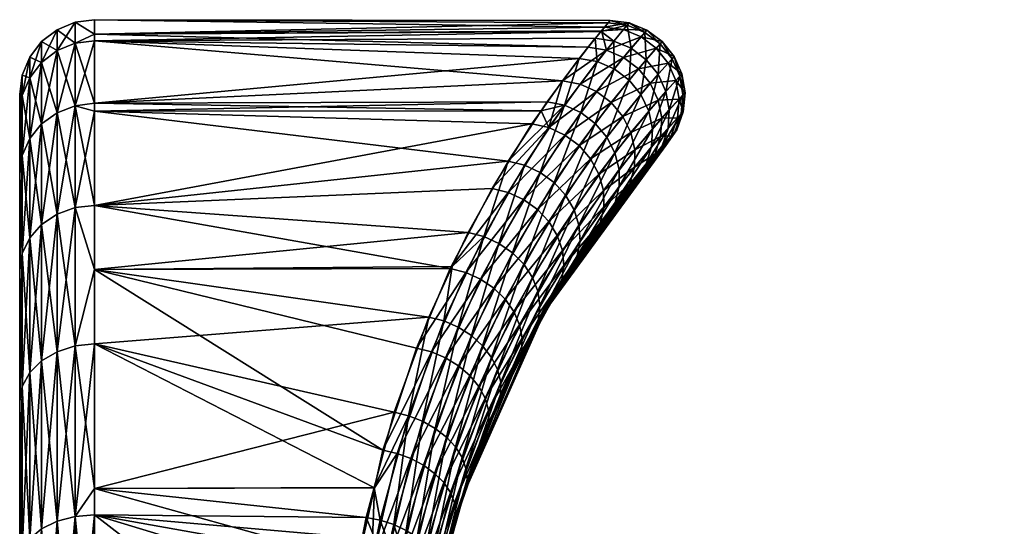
# Model space of a CAD drawing. Extents: x -0.053 to 0.015, y -0.104 to -0.001.
# Tile 6 of 224: x -0.053 to -0.04, y -0.074 to -0.067. Entities that reach past the tile are written whole.
import ezdxf

# ---------------------------------------------------------------- set-up
doc = ezdxf.new("R2010")
doc.units = 0
doc.layers.add('mesh', color=7, linetype='CONTINUOUS')

msp = doc.modelspace()

# ---------------------------------------------------------------- meshes
at = {"layer": 'mesh'}
mesh = msp.add_polyface(dxfattribs=at)
corners = [(-0.0517, -0.069674, -0.009564), (-0.046173, -0.069085, -0.00846), (-0.0517, -0.068415, -0.006866), (-0.046708, -0.070035, -0.010163), (-0.0517, -0.068311, -0.006641), (-0.045224, -0.067713, -0.004661), (-0.0517, -0.067476, -0.003526), (-0.045651, -0.06829, -0.006583), (-0.045731, -0.068411, -0.006869), (-0.0517, -0.06739, -0.002539), (-0.044836, -0.067236, -0.001536), (-0.0517, -0.067195, -0.000314), (-0.044932, -0.067352, -0.002541), (-0.045009, -0.067443, -0.003333), (-0.044884, -0.067293, 0.001585), (-0.0517, -0.06739, 0.001911), (-0.044809, -0.067204, 0.000269), (-0.0517, -0.069674, 0.008936), (-0.045855, -0.068587, 0.006727), (-0.046388, -0.069447, 0.008533), (-0.0517, -0.068415, 0.006238), (-0.045733, -0.068413, 0.006241), (-0.0517, -0.068311, 0.006013), (-0.045449, -0.068009, 0.005114), (-0.0517, -0.067476, 0.002899), (-0.045105, -0.067563, 0.003356), (-0.044925, -0.067343, 0.001914), (-0.051959, -0.067229, -0.000314), (-0.051959, -0.06751, -0.003521), (-0.051959, -0.069703, -0.009547), (-0.051959, -0.068343, -0.00663), (-0.051959, -0.06751, 0.002893), (-0.051959, -0.068343, 0.006002), (-0.051959, -0.069703, 0.008919), (-0.04542, -0.068337, -0.006628), (-0.045953, -0.069137, -0.008504), (-0.046498, -0.070088, -0.010202), (-0.045628, -0.068636, 0.006772), (-0.046172, -0.0695, 0.008575), (-0.045744, -0.069233, -0.008523), (-0.046297, -0.07018, -0.010213), (-0.045414, -0.068734, 0.006794), (-0.045967, -0.069595, 0.008591), (-0.045559, -0.069369, -0.008515), (-0.045202, -0.068435, -0.006651), (-0.045783, -0.069727, 0.00858), (-0.045225, -0.068876, 0.006791), (-0.046946, -0.070516, 0.010262)]
mesh.append_faces([[corners[k] for k in face] for face in [(0, 1, 2, 2), (0, 3, 1, 1), (4, 5, 6, 6), (4, 7, 5, 5), (2, 7, 4, 4), (2, 8, 7, 7), (1, 8, 2, 2), (9, 10, 11, 11), (9, 12, 10, 10), (6, 12, 9, 9), (6, 13, 12, 12), (5, 13, 6, 6), (11, 14, 15, 15), (11, 16, 14, 14), (10, 16, 11, 11), (17, 18, 19, 19), (20, 18, 17, 17), (20, 21, 18, 18), (22, 21, 20, 20), (22, 23, 21, 21), (24, 23, 22, 22), (24, 25, 23, 23), (15, 25, 24, 24), (15, 26, 25, 25), (14, 26, 15, 15), (27, 11, 15, 15), (28, 6, 9, 9), (29, 0, 2, 2), (30, 2, 4, 4), (30, 29, 2, 2), (4, 28, 30, 30), (4, 6, 28, 28), (9, 27, 28, 28), (9, 11, 27, 27), (31, 15, 24, 24), (31, 27, 15, 15), (24, 32, 31, 31), (24, 22, 32, 32), (32, 17, 33, 33), (32, 20, 17, 17), (22, 20, 32, 32), (1, 34, 8, 8), (1, 35, 34, 34), (36, 35, 1, 1), (34, 7, 8, 8), (23, 37, 21, 21), (37, 18, 21, 21), (37, 19, 18, 18), (38, 19, 37, 37), (39, 35, 40, 40), (39, 34, 35, 35), (41, 38, 37, 37), (42, 38, 41, 41), (43, 44, 39, 39), (45, 42, 46, 46), (38, 47, 19, 19)]])
mesh = msp.add_polyface(dxfattribs=at)
corners = [(-0.04542, -0.068337, -0.006628), (-0.045224, -0.067713, -0.004661), (-0.045651, -0.06829, -0.006583), (-0.044983, -0.067754, -0.004699), (-0.045009, -0.067443, -0.003333), (-0.044761, -0.06748, -0.003362), (-0.044932, -0.067352, -0.002541), (-0.044583, -0.067269, -0.001549), (-0.044836, -0.067236, -0.001536), (-0.044809, -0.067204, 0.000269), (-0.044556, -0.067237, 0.000275), (-0.044884, -0.067293, 0.001585), (-0.044633, -0.067327, 0.001605), (-0.044925, -0.067343, 0.001914), (-0.044861, -0.067602, 0.00339), (-0.045105, -0.067563, 0.003356), (-0.045449, -0.068009, 0.005114), (-0.045213, -0.068054, 0.005157), (-0.045628, -0.068636, 0.006772), (-0.045202, -0.068435, -0.006651), (-0.044756, -0.067852, -0.00472), (-0.04453, -0.067577, -0.003379), (-0.044347, -0.067365, -0.001557), (-0.044319, -0.067333, 0.000279), (-0.044398, -0.067424, 0.001616), (-0.044631, -0.067699, 0.00341), (-0.044991, -0.068152, 0.00518), (-0.045414, -0.068734, 0.006794), (-0.04501, -0.06858, -0.006651), (-0.044558, -0.068001, -0.004723), (-0.044328, -0.067729, -0.003383), (-0.044143, -0.067518, -0.001559), (-0.044114, -0.067486, 0.00028), (-0.044195, -0.067576, 0.001619), (-0.044432, -0.06785, 0.003413), (-0.044797, -0.068299, 0.005182), (-0.044401, -0.068193, -0.004708), (-0.044855, -0.068761, -0.006627), (-0.04417, -0.067924, -0.003373), (-0.044274, -0.068043, 0.003401), (-0.044641, -0.068486, 0.005162), (-0.044295, -0.068414, -0.004676), (-0.044169, -0.068268, 0.003374), (-0.044533, -0.068701, 0.005122), (-0.044245, -0.068652, -0.004628), (-0.044065, -0.068152, -0.003351)]
mesh.append_faces([[corners[k] for k in face] for face in [(0, 1, 2, 2), (3, 1, 0, 0), (3, 4, 1, 1), (5, 4, 3, 3), (5, 6, 4, 4), (7, 6, 5, 5), (7, 8, 6, 6), (7, 9, 8, 8), (10, 9, 7, 7), (10, 11, 9, 9), (12, 11, 10, 10), (12, 13, 11, 11), (14, 13, 12, 12), (14, 15, 13, 13), (16, 15, 14, 14), (16, 17, 18, 18), (14, 17, 16, 16), (19, 3, 0, 0), (20, 3, 19, 19), (20, 5, 3, 3), (21, 5, 20, 20), (21, 7, 5, 5), (22, 7, 21, 21), (22, 10, 7, 7), (23, 10, 22, 22), (23, 12, 10, 10), (24, 12, 23, 23), (24, 14, 12, 12), (25, 14, 24, 24), (25, 17, 14, 14), (26, 17, 25, 25), (26, 18, 17, 17), (27, 18, 26, 26), (28, 20, 19, 19), (29, 20, 28, 28), (29, 21, 20, 20), (30, 21, 29, 29), (30, 22, 21, 21), (31, 22, 30, 30), (31, 23, 22, 22), (32, 24, 23, 23), (33, 25, 24, 24), (34, 25, 33, 33), (34, 26, 25, 25), (35, 26, 34, 34), (35, 27, 26, 26), (36, 29, 37, 37), (36, 30, 29, 29), (38, 30, 36, 36), (38, 31, 30, 30), (39, 35, 34, 34), (40, 35, 39, 39), (41, 38, 36, 36), (42, 40, 39, 39), (43, 40, 42, 42), (44, 45, 41, 41)]])
mesh = msp.add_polyface(dxfattribs=at)
corners = [(-0.052666, -0.069007, 0.00576), (-0.0527, -0.07054, 0.008436), (-0.0527, -0.069251, 0.005671), (-0.052566, -0.068781, 0.005842), (-0.052666, -0.070316, 0.008565), (-0.052407, -0.068586, 0.005913), (-0.052566, -0.070107, 0.008686), (-0.052407, -0.069927, 0.00879), (-0.0522, -0.068437, 0.005968), (-0.0522, -0.06979, 0.008869), (-0.051959, -0.068343, 0.006002), (-0.051959, -0.069703, 0.008919), (-0.0522, -0.068437, -0.006596), (-0.051959, -0.069703, -0.009547), (-0.051959, -0.068343, -0.00663), (-0.0522, -0.06979, -0.009497), (-0.052407, -0.068586, -0.006541), (-0.052407, -0.069927, -0.009418), (-0.052566, -0.068781, -0.00647), (-0.052566, -0.070107, -0.009314), (-0.052666, -0.069007, -0.006388), (-0.0527, -0.069251, -0.006299), (-0.052666, -0.070316, -0.009193), (-0.0527, -0.068461, -0.003353), (-0.052666, -0.068206, -0.003398), (-0.052566, -0.067969, -0.00344), (-0.052407, -0.067765, -0.003476), (-0.0522, -0.067608, -0.003503), (-0.051959, -0.06751, -0.003521), (-0.0527, -0.068195, -0.000314), (-0.052666, -0.067936, -0.000314), (-0.052566, -0.067695, -0.000314), (-0.052407, -0.067488, -0.000314), (-0.0522, -0.067329, -0.000314), (-0.051959, -0.067229, -0.000314), (-0.0522, -0.067608, 0.002875), (-0.051959, -0.06751, 0.002893), (-0.052407, -0.067765, 0.002848), (-0.052566, -0.067969, 0.002812), (-0.052666, -0.068206, 0.00277), (-0.0527, -0.068461, 0.002725)]
mesh.append_faces([[corners[k] for k in face] for face in [(0, 1, 2, 2), (3, 4, 0, 0), (5, 6, 3, 3), (5, 7, 6, 6), (8, 7, 5, 5), (8, 9, 7, 7), (10, 9, 8, 8), (10, 11, 9, 9), (12, 13, 14, 14), (12, 15, 13, 13), (16, 15, 12, 12), (16, 17, 15, 15), (18, 17, 16, 16), (18, 19, 17, 17), (20, 19, 18, 18), (21, 22, 20, 20), (20, 23, 21, 21), (20, 24, 23, 23), (18, 24, 20, 20), (18, 25, 24, 24), (16, 25, 18, 18), (16, 26, 25, 25), (12, 26, 16, 16), (12, 27, 26, 26), (14, 27, 12, 12), (14, 28, 27, 27), (24, 29, 23, 23), (24, 30, 29, 29), (25, 30, 24, 24), (25, 31, 30, 30), (26, 31, 25, 25), (26, 32, 31, 31), (27, 32, 26, 26), (27, 33, 32, 32), (28, 33, 27, 27), (28, 34, 33, 33), (35, 34, 36, 36), (35, 33, 34, 34), (37, 33, 35, 35), (37, 32, 33, 33), (38, 32, 37, 37), (38, 31, 32, 32), (39, 31, 38, 38), (39, 30, 31, 31), (40, 30, 39, 39), (40, 29, 30, 30), (39, 2, 40, 40), (39, 0, 2, 2), (38, 0, 39, 39), (38, 3, 0, 0), (37, 3, 38, 38), (37, 5, 3, 3), (35, 5, 37, 37), (35, 8, 5, 5), (36, 8, 35, 35), (36, 10, 8, 8)]])
mesh = msp.add_polyface(dxfattribs=at)
corners = [(-0.044252, -0.069084, -0.00317), (-0.043947, -0.068692, -0.001493), (-0.044117, -0.068878, -0.003223), (-0.044092, -0.068901, -0.00147), (-0.043921, -0.068664, 0.000248), (-0.044067, -0.068874, 0.000237), (-0.043995, -0.068744, 0.001517), (-0.044136, -0.068952, 0.001483), (-0.044211, -0.068986, 0.003221), (-0.044342, -0.069189, 0.003158), (-0.044114, -0.067486, 0.00028), (-0.044319, -0.067333, 0.000279), (-0.044143, -0.067518, -0.001559), (-0.044195, -0.067576, 0.001619), (-0.044398, -0.067424, 0.001616), (-0.043984, -0.067717, -0.001555), (-0.04417, -0.067924, -0.003373), (-0.043955, -0.067685, 0.000278), (-0.044036, -0.067774, 0.001613), (-0.044432, -0.06785, 0.003413), (-0.044274, -0.068043, 0.003401), (-0.044065, -0.068152, -0.003351), (-0.044295, -0.068414, -0.004676), (-0.04388, -0.067949, -0.001546), (-0.043851, -0.067919, 0.000274), (-0.043932, -0.068005, 0.001599), (-0.044169, -0.068268, 0.003374), (-0.024964, -0.068235, -0.001998), (-0.024921, -0.067985, -0.002017), (-0.025033, -0.068162, -0.000205), (-0.04402, -0.068397, -0.003316), (-0.044245, -0.068652, -0.004628), (-0.043838, -0.0682, -0.001532), (-0.04381, -0.06817, 0.000267), (-0.043889, -0.068255, 0.001577), (-0.044121, -0.068511, 0.003333), (-0.025009, -0.068416, -0.000206), (-0.044256, -0.068893, -0.004568), (-0.044037, -0.068645, -0.003273), (-0.043861, -0.068453, -0.001514), (-0.043834, -0.068425, 0.000258), (-0.043911, -0.068506, 0.001549), (-0.044136, -0.068755, 0.003281), (-0.044327, -0.06912, -0.004499)]
mesh.append_faces([[corners[k] for k in face] for face in [(0, 1, 2, 2), (3, 1, 0, 0), (3, 4, 1, 1), (5, 4, 3, 3), (5, 6, 4, 4), (7, 6, 5, 5), (7, 8, 6, 6), (9, 8, 7, 7), (10, 11, 12, 12), (13, 14, 10, 10), (15, 12, 16, 16), (15, 10, 12, 12), (17, 10, 15, 15), (17, 13, 10, 10), (18, 13, 17, 17), (18, 19, 13, 13), (20, 19, 18, 18), (21, 16, 22, 22), (21, 15, 16, 16), (23, 15, 21, 21), (23, 17, 15, 15), (24, 17, 23, 23), (24, 18, 17, 17), (25, 18, 24, 24), (25, 20, 18, 18), (26, 20, 25, 25), (27, 28, 29, 29), (30, 21, 31, 31), (30, 23, 21, 21), (32, 23, 30, 30), (32, 24, 23, 23), (33, 24, 32, 32), (33, 25, 24, 24), (34, 25, 33, 33), (34, 26, 25, 25), (35, 26, 34, 34), (36, 27, 29, 29), (37, 30, 31, 31), (38, 30, 37, 37), (38, 32, 30, 30), (39, 32, 38, 38), (39, 33, 32, 32), (40, 33, 39, 39), (40, 34, 33, 33), (41, 34, 40, 40), (41, 35, 34, 34), (42, 35, 41, 41), (2, 38, 43, 43), (2, 39, 38, 38), (1, 39, 2, 2), (1, 40, 39, 39), (4, 40, 1, 1), (4, 41, 40, 40), (6, 41, 4, 4), (6, 42, 41, 41), (8, 42, 6, 6)]])
mesh = msp.add_polyface(dxfattribs=at)
corners = [(-0.045654, -0.071047, -0.000686), (-0.044136, -0.068952, 0.001483), (-0.044067, -0.068874, 0.000237), (-0.044342, -0.069189, 0.003158), (-0.044661, -0.069581, 0.004821), (-0.044252, -0.069084, -0.00317), (-0.044452, -0.069321, -0.004426), (-0.044092, -0.068901, -0.00147), (-0.044849, -0.069827, -0.006244), (-0.044327, -0.06912, -0.004499), (-0.044742, -0.069636, -0.006342), (-0.044117, -0.068878, -0.003223), (-0.044546, -0.069385, 0.004909), (-0.044211, -0.068986, 0.003221), (-0.04494, -0.069901, 0.006452), (-0.045038, -0.070089, 0.006346), (-0.045202, -0.068435, -0.006651), (-0.04542, -0.068337, -0.006628), (-0.045744, -0.069233, -0.008523), (-0.04501, -0.06858, -0.006651), (-0.045559, -0.069369, -0.008515), (-0.045225, -0.068876, 0.006791), (-0.045414, -0.068734, 0.006794), (-0.044797, -0.068299, 0.005182), (-0.045967, -0.069595, 0.008591), (-0.045406, -0.069538, -0.008481), (-0.044855, -0.068761, -0.006627), (-0.044558, -0.068001, -0.004723), (-0.044641, -0.068486, 0.005162), (-0.045071, -0.069053, 0.006763), (-0.045783, -0.069727, 0.00858), (-0.045631, -0.06989, 0.008541), (-0.045293, -0.069731, -0.008422), (-0.044746, -0.06897, -0.006581), (-0.044401, -0.068193, -0.004708), (-0.044295, -0.068414, -0.004676), (-0.044533, -0.068701, 0.005122), (-0.04496, -0.069256, 0.006712), (-0.045517, -0.070076, 0.008478), (-0.045228, -0.069937, -0.008342), (-0.044689, -0.069194, -0.006515), (-0.044245, -0.068652, -0.004628), (-0.044121, -0.068511, 0.003333), (-0.044169, -0.068268, 0.003374), (-0.04448, -0.068931, 0.005064), (-0.0449, -0.069473, 0.00664), (-0.044688, -0.06942, -0.006434), (-0.045213, -0.070146, -0.008244), (-0.044256, -0.068893, -0.004568), (-0.044136, -0.068755, 0.003281), (-0.044484, -0.069164, 0.004991), (-0.044893, -0.069692, 0.006552), (-0.045448, -0.070274, 0.008393), (-0.044037, -0.068645, -0.003273)]
mesh.append_faces([[corners[k] for k in face] for face in [(0, 1, 2, 2), (0, 3, 1, 1), (0, 4, 3, 3), (0, 5, 6, 6), (0, 7, 5, 5), (8, 9, 10, 10), (6, 9, 8, 8), (6, 11, 9, 9), (5, 11, 6, 6), (3, 12, 13, 13), (4, 12, 3, 3), (4, 14, 12, 12), (15, 14, 4, 4), (16, 17, 18, 18), (19, 16, 20, 20), (21, 22, 23, 23), (21, 24, 22, 22), (25, 19, 20, 20), (26, 19, 25, 25), (26, 27, 19, 19), (28, 21, 23, 23), (29, 21, 28, 28), (29, 30, 21, 21), (31, 30, 29, 29), (32, 26, 25, 25), (33, 26, 32, 32), (33, 34, 26, 26), (35, 34, 33, 33), (36, 29, 28, 28), (37, 29, 36, 36), (37, 31, 29, 29), (38, 31, 37, 37), (39, 33, 32, 32), (40, 33, 39, 39), (40, 35, 33, 33), (41, 35, 40, 40), (42, 36, 43, 43), (44, 36, 42, 42), (44, 37, 36, 36), (45, 37, 44, 44), (45, 38, 37, 37), (46, 40, 47, 47), (46, 41, 40, 40), (48, 41, 46, 46), (49, 44, 42, 42), (50, 44, 49, 49), (50, 45, 44, 44), (51, 45, 50, 50), (51, 52, 45, 45), (10, 48, 46, 46), (9, 48, 10, 10), (9, 53, 48, 48), (13, 50, 49, 49), (12, 50, 13, 13), (12, 51, 50, 50), (14, 51, 12, 12)]])
mesh = msp.add_polyface(dxfattribs=at)
corners = [(-0.0517, -0.076445, -0.016335), (-0.048125, -0.074114, -0.014741), (-0.0517, -0.073804, -0.014486), (-0.048337, -0.075542, -0.015779), (-0.0517, -0.077119, -0.01665), (-0.0517, -0.076445, 0.015707), (-0.048398, -0.077107, 0.016048), (-0.0517, -0.077119, 0.016022), (-0.048398, -0.076351, 0.015652), (-0.0517, -0.073804, 0.013858), (-0.048251, -0.074847, 0.014672), (-0.0527, -0.085695, -0.000314), (-0.0527, -0.074446, -0.01372), (-0.0527, -0.072289, -0.011563), (-0.0527, -0.068461, -0.003353), (-0.0527, -0.068195, -0.000314), (-0.0527, -0.072289, 0.010935), (-0.0527, -0.074446, 0.013092), (-0.0527, -0.07054, 0.008436), (-0.051959, -0.076462, 0.015678), (-0.0522, -0.079414, 0.016944), (-0.0522, -0.076512, 0.015591), (-0.051959, -0.076462, -0.016306), (-0.0522, -0.076512, -0.016219), (-0.051959, -0.079379, -0.017666), (-0.052407, -0.076592, -0.016082), (-0.0522, -0.079414, -0.017572), (-0.052666, -0.076816, -0.015694), (-0.0527, -0.076945, -0.015469), (-0.052666, -0.07428, -0.013918), (-0.052566, -0.076695, -0.015902), (-0.052566, -0.074125, -0.014103), (-0.052407, -0.073992, -0.014261), (-0.0522, -0.07389, -0.014383), (-0.051959, -0.073826, -0.01446), (-0.052666, -0.07428, 0.01329), (-0.0527, -0.076945, 0.014841), (-0.052666, -0.076816, 0.015066), (-0.052566, -0.074125, 0.013475), (-0.052566, -0.076695, 0.015274), (-0.052407, -0.073992, 0.013633), (-0.052407, -0.076592, 0.015454), (-0.0522, -0.07389, 0.013755), (-0.051959, -0.073826, 0.013832), (-0.048158, -0.075564, -0.015774), (-0.048243, -0.077046, -0.01665), (-0.04794, -0.074149, -0.014746), (-0.048, -0.074464, 0.014365), (-0.048184, -0.074432, 0.014362), (-0.048069, -0.074876, 0.014672), (-0.048222, -0.076365, 0.015643), (-0.048227, -0.077908, 0.016451), (-0.048075, -0.077068, -0.016611), (-0.047985, -0.075604, -0.015742), (-0.047893, -0.074923, 0.014644), (-0.048051, -0.076395, 0.015607), (-0.048061, -0.077919, 0.016408), (-0.047916, -0.077103, -0.016546), (-0.047891, -0.07644, 0.015545), (-0.048416, -0.077099, -0.016693)]
mesh.append_faces([[corners[k] for k in face] for face in [(0, 1, 2, 2), (0, 3, 1, 1), (4, 3, 0, 0), (5, 6, 7, 7), (5, 8, 6, 6), (9, 8, 5, 5), (9, 10, 8, 8), (11, 12, 13, 13), (14, 15, 11, 11), (11, 16, 17, 17), (11, 18, 16, 16), (19, 20, 21, 21), (22, 4, 0, 0), (23, 24, 22, 22), (25, 26, 23, 23), (27, 12, 28, 28), (27, 29, 12, 12), (30, 29, 27, 27), (30, 31, 29, 29), (25, 31, 30, 30), (25, 32, 31, 31), (23, 32, 25, 25), (23, 33, 32, 32), (22, 33, 23, 23), (0, 34, 22, 22), (35, 36, 17, 17), (35, 37, 36, 36), (38, 37, 35, 35), (38, 39, 37, 37), (40, 39, 38, 38), (40, 41, 39, 39), (42, 41, 40, 40), (42, 21, 41, 41), (43, 19, 21, 21), (9, 5, 19, 19), (5, 7, 19, 19), (44, 3, 45, 45), (44, 1, 3, 3), (46, 1, 44, 44), (47, 10, 48, 48), (49, 10, 47, 47), (49, 8, 10, 10), (50, 8, 49, 49), (50, 6, 8, 8), (51, 6, 50, 50), (52, 44, 45, 45), (53, 44, 52, 52), (53, 46, 44, 44), (54, 50, 49, 49), (55, 50, 54, 54), (55, 51, 50, 50), (56, 51, 55, 55), (57, 53, 52, 52), (58, 56, 55, 55), (4, 59, 3, 3), (45, 3, 59, 59)]])
mesh = msp.add_polyface(dxfattribs=at)
corners = [(-0.0527, -0.085695, -0.000314), (-0.0527, -0.069251, -0.006299), (-0.0527, -0.068461, -0.003353), (-0.0527, -0.07054, -0.009064), (-0.0527, -0.068461, 0.002725), (-0.0527, -0.069251, 0.005671), (-0.0527, -0.068195, -0.000314), (-0.052666, -0.07428, -0.013918), (-0.0527, -0.072289, -0.011563), (-0.0527, -0.074446, -0.01372), (-0.052666, -0.072091, -0.011729), (-0.052566, -0.074125, -0.014103), (-0.052566, -0.071906, -0.011884), (-0.052407, -0.073992, -0.014261), (-0.052407, -0.071748, -0.012017), (-0.0522, -0.07389, -0.014383), (-0.0522, -0.071626, -0.012119), (-0.051959, -0.073826, -0.01446), (-0.051959, -0.071549, -0.012184), (-0.052666, -0.069007, 0.00576), (-0.052666, -0.070316, 0.008565), (-0.0527, -0.07054, 0.008436), (-0.052566, -0.068781, 0.005842), (-0.052566, -0.070107, 0.008686), (-0.051959, -0.076462, -0.016306), (-0.0517, -0.076445, -0.016335), (-0.0517, -0.073804, -0.014486), (-0.0517, -0.071523, -0.012206), (-0.0517, -0.073453, -0.014136), (-0.0522, -0.06979, -0.009497), (-0.051959, -0.069703, -0.009547), (-0.052407, -0.069927, -0.009418), (-0.052566, -0.070107, -0.009314), (-0.052666, -0.070316, -0.009193), (-0.052666, -0.069007, -0.006388), (-0.0527, -0.072289, 0.010935), (-0.052666, -0.072091, 0.011101), (-0.052566, -0.071906, 0.011256), (-0.052407, -0.069927, 0.00879), (-0.052407, -0.071748, 0.011389), (-0.0522, -0.06979, 0.008869), (-0.0522, -0.071626, 0.011491), (-0.051959, -0.069703, 0.008919), (-0.051959, -0.071549, 0.011556), (-0.0517, -0.070527, 0.010155), (-0.0517, -0.071523, 0.011578), (-0.0522, -0.07389, 0.013755), (-0.051959, -0.073826, 0.013832), (-0.052407, -0.073992, 0.013633), (-0.052566, -0.074125, 0.013475), (-0.052666, -0.07428, 0.01329), (-0.0527, -0.074446, 0.013092), (-0.0522, -0.076512, 0.015591), (-0.0517, -0.073804, 0.013858), (-0.051959, -0.076462, 0.015678)]
mesh.append_faces([[corners[k] for k in face] for face in [(0, 1, 2, 2), (0, 3, 1, 1), (0, 4, 5, 5), (0, 6, 4, 4), (7, 8, 9, 9), (7, 10, 8, 8), (11, 10, 7, 7), (11, 12, 10, 10), (13, 12, 11, 11), (13, 14, 12, 12), (15, 14, 13, 13), (15, 16, 14, 14), (17, 16, 15, 15), (17, 18, 16, 16), (19, 20, 21, 21), (22, 23, 20, 20), (24, 17, 15, 15), (25, 26, 17, 17), (17, 27, 18, 18), (26, 28, 17, 17), (29, 18, 30, 30), (29, 16, 18, 18), (31, 16, 29, 29), (31, 14, 16, 16), (32, 14, 31, 31), (32, 12, 14, 14), (33, 12, 32, 32), (33, 10, 12, 12), (3, 10, 33, 33), (3, 8, 10, 10), (34, 33, 32, 32), (1, 3, 33, 33), (20, 35, 21, 21), (20, 36, 35, 35), (23, 36, 20, 20), (23, 37, 36, 36), (38, 37, 23, 23), (38, 39, 37, 37), (40, 39, 38, 38), (40, 41, 39, 39), (42, 41, 40, 40), (42, 43, 41, 41), (44, 43, 42, 42), (44, 45, 43, 43), (46, 43, 47, 47), (46, 41, 43, 43), (48, 41, 46, 46), (48, 39, 41, 41), (49, 39, 48, 48), (49, 37, 39, 39), (50, 37, 49, 49), (50, 36, 37, 37), (51, 36, 50, 50), (51, 35, 36, 36), (47, 52, 46, 46), (53, 54, 47, 47)]])
mesh = msp.add_polyface(dxfattribs=at)
corners = [(-0.044578, -0.085695, 0.017175), (-0.044783, -0.085431, 0.017183), (-0.044939, -0.08522, -0.000317), (-0.043917, -0.08646, -0.017754), (-0.044912, -0.085258, -0.017813), (-0.045279, -0.084729, -0.017809), (-0.044452, -0.069321, -0.004426), (-0.044849, -0.069827, -0.006244), (-0.045654, -0.071047, -0.000686), (-0.044067, -0.068874, 0.000237), (-0.044092, -0.068901, -0.00147), (-0.043969, -0.086404, 0.017131), (-0.044517, -0.087101, -0.018745), (-0.045719, -0.085857, -0.018813), (-0.044648, -0.087225, -0.018751), (-0.045579, -0.085754, -0.018799), (-0.044924, -0.085268, -0.017988), (-0.045293, -0.084734, -0.017981), (-0.043922, -0.086479, -0.017934), (-0.045334, -0.070526, -0.008019), (-0.044742, -0.069636, -0.006342), (-0.045249, -0.070345, -0.008135), (-0.045038, -0.070089, 0.006346), (-0.045457, -0.070669, 0.008175), (-0.04494, -0.069901, 0.006452), (-0.045359, -0.086355, 0.018174), (-0.044572, -0.087039, 0.018121), (-0.044704, -0.087161, 0.018128), (-0.045441, -0.085948, 0.018169), (-0.044389, -0.086979, -0.018706), (-0.045442, -0.085654, -0.018754), (-0.045306, -0.085845, 0.018125), (-0.044444, -0.086918, 0.018083), (-0.04427, -0.086862, -0.018637), (-0.045314, -0.08556, -0.018681), (-0.045179, -0.085747, 0.018053), (-0.044325, -0.086802, 0.018013), (-0.044164, -0.086755, -0.018538), (-0.045199, -0.085474, -0.018581), (-0.045065, -0.085659, 0.017953), (-0.044218, -0.086695, 0.017915), (-0.044073, -0.08666, -0.018415), (-0.045099, -0.0854, -0.018458), (-0.044966, -0.085582, 0.017829), (-0.044127, -0.086601, 0.017791), (-0.045019, -0.08534, -0.018315), (-0.044001, -0.08658, -0.018269), (-0.045478, -0.084845, -0.018447), (-0.045448, -0.070274, 0.008393), (-0.045517, -0.070076, 0.008478), (-0.0449, -0.069473, 0.00664), (-0.044887, -0.085519, 0.017686), (-0.044054, -0.086523, 0.017646), (-0.04496, -0.085296, -0.018156), (-0.04395, -0.086519, -0.018107), (-0.045394, -0.084793, -0.018305), (-0.045332, -0.084756, -0.018148), (-0.045213, -0.070146, -0.008244), (-0.044689, -0.069194, -0.006515), (-0.045228, -0.069937, -0.008342), (-0.045428, -0.070475, 0.00829), (-0.044893, -0.069692, 0.006552), (-0.044829, -0.085472, 0.017527), (-0.044003, -0.086462, 0.017484), (-0.044688, -0.06942, -0.006434), (-0.044794, -0.085442, 0.017358), (-0.043974, -0.086422, 0.01731), (-0.045613, -0.084192, 0.017157)]
mesh.append_faces([[corners[k] for k in face] for face in [(0, 1, 2, 2), (3, 2, 4, 4), (2, 5, 4, 4), (6, 7, 8, 8), (9, 10, 8, 8), (2, 11, 0, 0), (12, 13, 14, 14), (15, 13, 12, 12), (16, 4, 17, 17), (16, 3, 4, 4), (18, 3, 16, 16), (4, 5, 17, 17), (19, 20, 21, 21), (7, 20, 19, 19), (22, 23, 24, 24), (25, 26, 27, 27), (25, 28, 26, 26), (29, 15, 12, 12), (30, 15, 29, 29), (31, 26, 28, 28), (32, 26, 31, 31), (33, 30, 29, 29), (34, 30, 33, 33), (35, 32, 31, 31), (36, 32, 35, 35), (37, 34, 33, 33), (38, 34, 37, 37), (39, 36, 35, 35), (40, 36, 39, 39), (41, 38, 37, 37), (42, 38, 41, 41), (43, 40, 39, 39), (44, 40, 43, 43), (45, 42, 46, 46), (45, 47, 42, 42), (48, 49, 50, 50), (51, 44, 43, 43), (52, 44, 51, 51), (53, 45, 54, 54), (53, 55, 45, 45), (56, 55, 53, 53), (57, 58, 59, 59), (60, 48, 61, 61), (62, 52, 51, 51), (63, 52, 62, 62), (16, 53, 18, 18), (16, 56, 53, 53), (17, 56, 16, 16), (21, 64, 57, 57), (20, 64, 21, 21), (24, 60, 61, 61), (23, 60, 24, 24), (65, 63, 62, 62), (66, 63, 65, 65), (1, 0, 65, 65), (1, 65, 67, 67)]])
mesh = msp.add_polyface(dxfattribs=at)
corners = [(-0.046773, -0.073543, -0.001223), (-0.04647, -0.072714, 0.010995), (-0.046051, -0.071783, 0.00969), (-0.04583, -0.07136, -0.009631), (-0.046318, -0.072353, -0.011146), (-0.045761, -0.071258, 0.008775), (-0.045767, -0.071255, -0.009427), (-0.047032, -0.071216, -0.011794), (-0.047233, -0.071165, -0.011765), (-0.047503, -0.072481, -0.013233), (-0.04692, -0.07049, -0.010809), (-0.046498, -0.070088, -0.010202), (-0.046708, -0.070035, -0.010163), (-0.046173, -0.069085, -0.00846), (-0.046433, -0.072566, 0.011133), (-0.047199, -0.071626, 0.011667), (-0.047398, -0.071577, 0.011641), (-0.046739, -0.070569, 0.010297), (-0.047318, -0.072553, -0.013223), (-0.046839, -0.0713, -0.011795), (-0.046297, -0.07018, -0.010213), (-0.045953, -0.069137, -0.008504), (-0.045967, -0.069595, 0.008591), (-0.046172, -0.0695, 0.008575), (-0.046543, -0.070657, 0.010304), (-0.047009, -0.071707, 0.011664), (-0.047657, -0.072984, 0.013102), (-0.047473, -0.073052, 0.013087), (-0.047147, -0.07265, -0.013184), (-0.046664, -0.071412, -0.011767), (-0.046117, -0.070306, -0.010196), (-0.046365, -0.070778, 0.010282), (-0.046835, -0.071814, 0.011632), (-0.047304, -0.073142, 0.013045), (-0.046998, -0.072766, -0.01312), (-0.046514, -0.071548, -0.011712), (-0.045966, -0.070459, -0.010151), (-0.046214, -0.070924, 0.010232), (-0.046685, -0.071943, 0.011574), (-0.047156, -0.07325, 0.012977), (-0.046877, -0.072898, -0.013031), (-0.046396, -0.071702, -0.011632), (-0.046097, -0.071089, 0.010158), (-0.046566, -0.07209, 0.011491), (-0.047034, -0.073374, 0.012885), (-0.046789, -0.073039, -0.012921), (-0.046314, -0.071866, -0.011531), (-0.04585, -0.070634, -0.010081), (-0.046482, -0.072247, 0.011387), (-0.04602, -0.071266, 0.010061), (-0.046273, -0.072035, -0.011412), (-0.046737, -0.073186, -0.012796), (-0.046437, -0.072408, 0.011266), (-0.045985, -0.071446, 0.009948), (-0.046944, -0.073507, 0.012773), (-0.046274, -0.072199, -0.011282), (-0.046723, -0.073331, -0.012659), (-0.045996, -0.071621, 0.009822), (-0.046888, -0.073645, 0.012646), (-0.046946, -0.070516, 0.010262)]
mesh.append_faces([[corners[k] for k in face] for face in [(0, 1, 2, 2), (0, 3, 4, 4), (5, 6, 0, 0), (7, 8, 9, 9), (7, 10, 8, 8), (11, 10, 7, 7), (11, 12, 10, 10), (13, 12, 11, 11), (1, 14, 2, 2), (15, 16, 17, 17), (18, 7, 9, 9), (19, 7, 18, 18), (19, 11, 7, 7), (20, 11, 19, 19), (20, 21, 11, 11), (22, 17, 23, 23), (24, 17, 22, 22), (24, 15, 17, 17), (25, 15, 24, 24), (25, 26, 15, 15), (27, 26, 25, 25), (28, 19, 18, 18), (29, 19, 28, 28), (29, 20, 19, 19), (30, 20, 29, 29), (31, 25, 24, 24), (32, 25, 31, 31), (32, 27, 25, 25), (33, 27, 32, 32), (34, 29, 28, 28), (35, 29, 34, 34), (35, 30, 29, 29), (36, 30, 35, 35), (37, 32, 31, 31), (38, 32, 37, 37), (38, 33, 32, 32), (39, 33, 38, 38), (40, 35, 34, 34), (41, 35, 40, 40), (41, 36, 35, 35), (42, 38, 37, 37), (43, 38, 42, 42), (43, 39, 38, 38), (44, 39, 43, 43), (45, 41, 40, 40), (46, 41, 45, 45), (46, 47, 41, 41), (48, 43, 49, 49), (48, 44, 43, 43), (50, 46, 51, 51), (52, 48, 53, 53), (52, 54, 48, 48), (55, 50, 56, 56), (14, 52, 57, 57), (14, 58, 52, 52), (17, 59, 23, 23), (17, 16, 59, 59)]])
mesh = msp.add_polyface(dxfattribs=at)
corners = [(-0.0517, -0.079368, -0.017698), (-0.048393, -0.077991, -0.017134), (-0.0517, -0.077119, -0.01665), (-0.048231, -0.079528, -0.017756), (-0.0517, -0.081285, -0.018212), (-0.0517, -0.079368, 0.01707), (-0.048336, -0.078718, 0.01682), (-0.048099, -0.080261, 0.01737), (-0.0517, -0.077119, 0.016022), (-0.048398, -0.077909, 0.016468), (-0.048398, -0.077107, 0.016048), (-0.0527, -0.085695, -0.000314), (-0.0527, -0.076945, -0.015469), (-0.0527, -0.074446, -0.01372), (-0.0527, -0.072289, -0.011563), (-0.0527, -0.07054, -0.009064), (-0.0527, -0.069251, 0.005671), (-0.0527, -0.07054, 0.008436), (-0.051959, -0.079379, -0.017666), (-0.052666, -0.076816, 0.015066), (-0.0527, -0.07971, 0.016131), (-0.0527, -0.076945, 0.014841), (-0.052666, -0.079621, 0.016374), (-0.052566, -0.076695, 0.015274), (-0.052566, -0.079539, 0.0166), (-0.052407, -0.076592, 0.015454), (-0.052407, -0.079468, 0.016795), (-0.0522, -0.076512, 0.015591), (-0.0522, -0.079414, 0.016944), (-0.051959, -0.076462, 0.015678), (-0.051959, -0.079379, 0.017038), (-0.051959, -0.082489, -0.018499), (-0.0522, -0.079414, -0.017572), (-0.051959, -0.076462, -0.016306), (-0.0522, -0.076512, -0.016219), (-0.052407, -0.076592, -0.016082), (-0.052407, -0.079468, -0.017423), (-0.052566, -0.076695, -0.015902), (-0.052566, -0.079539, -0.017228), (-0.052666, -0.076816, -0.015694), (-0.052666, -0.079621, -0.017002), (-0.0527, -0.07971, -0.016759), (-0.0522, -0.082506, 0.017773), (-0.048066, -0.079508, -0.017734), (-0.048223, -0.077989, -0.017117), (-0.048227, -0.077908, 0.016451), (-0.048167, -0.078708, 0.0168), (-0.047936, -0.080233, 0.017347), (-0.047904, -0.079499, -0.017686), (-0.048057, -0.077999, -0.017073), (-0.048243, -0.077046, -0.01665), (-0.048075, -0.077068, -0.016611), (-0.048061, -0.077919, 0.016408), (-0.048004, -0.078709, 0.016754), (-0.047777, -0.080214, 0.017297), (-0.047901, -0.078022, -0.017005), (-0.047916, -0.077103, -0.016546), (-0.047905, -0.077942, 0.016339), (-0.04785, -0.078721, 0.016684), (-0.048416, -0.077099, -0.016693)]
mesh.append_faces([[corners[k] for k in face] for face in [(0, 1, 2, 2), (0, 3, 1, 1), (4, 3, 0, 0), (5, 6, 7, 7), (8, 6, 5, 5), (8, 9, 6, 6), (8, 10, 9, 9), (11, 12, 13, 13), (14, 15, 11, 11), (16, 17, 11, 11), (18, 0, 2, 2), (19, 20, 21, 21), (19, 22, 20, 20), (23, 22, 19, 19), (23, 24, 22, 22), (25, 24, 23, 23), (25, 26, 24, 24), (27, 26, 25, 25), (27, 28, 26, 26), (29, 30, 28, 28), (31, 18, 32, 32), (4, 0, 18, 18), (33, 18, 2, 2), (34, 32, 18, 18), (35, 36, 32, 32), (37, 36, 35, 35), (37, 38, 36, 36), (39, 38, 37, 37), (39, 40, 38, 38), (12, 40, 39, 39), (12, 41, 40, 40), (29, 5, 30, 30), (29, 8, 5, 5), (42, 28, 30, 30), (43, 1, 3, 3), (44, 1, 43, 43), (45, 9, 10, 10), (45, 6, 9, 9), (46, 6, 45, 45), (46, 7, 6, 6), (47, 7, 46, 46), (48, 44, 43, 43), (49, 44, 48, 48), (49, 50, 44, 44), (51, 50, 49, 49), (52, 46, 45, 45), (53, 46, 52, 52), (53, 47, 46, 46), (54, 47, 53, 53), (55, 51, 49, 49), (56, 51, 55, 55), (57, 53, 52, 52), (58, 53, 57, 57), (1, 59, 2, 2), (44, 59, 1, 1), (50, 59, 44, 44)]])
mesh = msp.add_polyface(dxfattribs=at)
corners = [(-0.045961, -0.083564, -0.000373), (-0.046602, -0.082117, -0.017513), (-0.046019, -0.083451, -0.017722), (-0.045761, -0.071258, 0.008775), (-0.046773, -0.073543, -0.001223), (-0.046051, -0.071783, 0.00969), (-0.045038, -0.070089, 0.006346), (-0.044661, -0.069581, 0.004821), (-0.045654, -0.071047, -0.000686), (-0.045334, -0.070526, -0.008019), (-0.045767, -0.071255, -0.009427), (-0.044849, -0.069827, -0.006244), (-0.04583, -0.07136, -0.009631), (-0.045533, -0.070844, 0.008054), (-0.046318, -0.072353, -0.011146), (-0.045766, -0.071192, -0.009759), (-0.046274, -0.072199, -0.011282), (-0.045249, -0.070345, -0.008135), (-0.045457, -0.070669, 0.008175), (-0.045996, -0.071621, 0.009822), (-0.046433, -0.072566, 0.011133), (-0.046117, -0.070306, -0.010196), (-0.045744, -0.069233, -0.008523), (-0.046297, -0.07018, -0.010213), (-0.045559, -0.069369, -0.008515), (-0.045783, -0.069727, 0.00858), (-0.046543, -0.070657, 0.010304), (-0.045967, -0.069595, 0.008591), (-0.046365, -0.070778, 0.010282), (-0.045966, -0.070459, -0.010151), (-0.045406, -0.069538, -0.008481), (-0.045631, -0.06989, 0.008541), (-0.046214, -0.070924, 0.010232), (-0.04585, -0.070634, -0.010081), (-0.046396, -0.071702, -0.011632), (-0.045293, -0.069731, -0.008422), (-0.045517, -0.070076, 0.008478), (-0.046097, -0.071089, 0.010158), (-0.045776, -0.07082, -0.009989), (-0.046314, -0.071866, -0.011531), (-0.045228, -0.069937, -0.008342), (-0.045448, -0.070274, 0.008393), (-0.04602, -0.071266, 0.010061), (-0.046566, -0.07209, 0.011491), (-0.046273, -0.072035, -0.011412), (-0.045748, -0.071009, -0.00988), (-0.045213, -0.070146, -0.008244), (-0.045428, -0.070475, 0.00829), (-0.045985, -0.071446, 0.009948), (-0.046482, -0.072247, 0.011387), (-0.046437, -0.072408, 0.011266), (-0.046295, -0.082905, 0.017191), (-0.045666, -0.084218, 0.017494), (-0.046342, -0.082903, 0.017353), (-0.045624, -0.084203, 0.017329), (-0.045613, -0.084192, 0.017157), (-0.046274, -0.082918, 0.017025)]
mesh.append_faces([[corners[k] for k in face] for face in [(0, 1, 2, 2), (3, 4, 5, 5), (6, 7, 8, 8), (8, 9, 10, 10), (8, 11, 9, 9), (4, 10, 12, 12), (3, 8, 10, 10), (13, 8, 3, 3), (13, 6, 8, 8), (14, 15, 16, 16), (15, 10, 9, 9), (15, 12, 10, 10), (14, 12, 15, 15), (9, 17, 15, 15), (13, 18, 6, 6), (3, 18, 13, 13), (3, 19, 18, 18), (5, 19, 3, 3), (5, 20, 19, 19), (21, 22, 23, 23), (24, 22, 21, 21), (25, 26, 27, 27), (28, 26, 25, 25), (29, 24, 21, 21), (30, 24, 29, 29), (31, 28, 25, 25), (32, 28, 31, 31), (33, 29, 34, 34), (33, 30, 29, 29), (35, 30, 33, 33), (36, 32, 31, 31), (37, 32, 36, 36), (38, 33, 39, 39), (38, 35, 33, 33), (40, 35, 38, 38), (41, 37, 36, 36), (42, 37, 41, 41), (42, 43, 37, 37), (44, 38, 39, 39), (45, 38, 44, 44), (45, 40, 38, 38), (46, 40, 45, 45), (47, 42, 41, 41), (48, 42, 47, 47), (48, 49, 42, 42), (16, 45, 44, 44), (15, 45, 16, 16), (15, 46, 45, 45), (17, 46, 15, 15), (18, 48, 47, 47), (19, 48, 18, 18), (19, 50, 48, 48), (51, 52, 53, 53), (54, 52, 51, 51), (55, 51, 56, 56), (55, 54, 51, 51)]])
mesh = msp.add_polyface(dxfattribs=at)
corners = [(-0.0517, -0.073804, -0.014486), (-0.048069, -0.073838, -0.014515), (-0.0517, -0.073453, -0.014136), (-0.048125, -0.074114, -0.014741), (-0.0517, -0.071523, -0.012206), (-0.047233, -0.071165, -0.011765), (-0.0517, -0.070527, -0.010783), (-0.047697, -0.072435, -0.013214), (-0.047963, -0.073441, -0.014147), (-0.046708, -0.070035, -0.010163), (-0.0517, -0.069674, -0.009564), (-0.04692, -0.07049, -0.010809), (-0.0517, -0.073453, 0.013508), (-0.048184, -0.074432, 0.014362), (-0.0517, -0.073804, 0.013858), (-0.047961, -0.073443, 0.013516), (-0.0517, -0.071523, 0.011578), (-0.047847, -0.072942, 0.013087), (-0.0517, -0.070527, 0.010155), (-0.047398, -0.071577, 0.011641), (-0.048251, -0.074847, 0.014672), (-0.051959, -0.071549, 0.011556), (-0.051959, -0.069703, 0.008919), (-0.0517, -0.069674, 0.008936), (-0.051959, -0.071549, -0.012184), (-0.051959, -0.073826, -0.01446), (-0.051959, -0.069703, -0.009547), (-0.051959, -0.073826, 0.013832), (-0.04794, -0.074149, -0.014746), (-0.047882, -0.073875, -0.014522), (-0.047503, -0.072481, -0.013233), (-0.047199, -0.071626, 0.011667), (-0.047657, -0.072984, 0.013102), (-0.048, -0.074464, 0.014365), (-0.047761, -0.074204, -0.014723), (-0.047702, -0.073933, -0.014501), (-0.047318, -0.072553, -0.013223), (-0.047473, -0.073052, 0.013087), (-0.047823, -0.074516, 0.014339), (-0.047596, -0.074279, -0.014673), (-0.047536, -0.074012, -0.014453), (-0.047147, -0.07265, -0.013184), (-0.047304, -0.073142, 0.013045), (-0.047658, -0.074586, 0.014288), (-0.047449, -0.07437, -0.014597), (-0.047389, -0.074107, -0.014379), (-0.047156, -0.07325, 0.012977), (-0.047512, -0.074672, 0.014211), (-0.047326, -0.074474, -0.0145), (-0.046946, -0.070516, 0.010262), (-0.046388, -0.069447, 0.008533)]
mesh.append_faces([[corners[k] for k in face] for face in [(0, 1, 2, 2), (0, 3, 1, 1), (4, 5, 6, 6), (4, 7, 5, 5), (2, 7, 4, 4), (2, 8, 7, 7), (1, 8, 2, 2), (6, 9, 10, 10), (6, 11, 9, 9), (5, 11, 6, 6), (12, 13, 14, 14), (12, 15, 13, 13), (16, 15, 12, 12), (16, 17, 15, 15), (18, 17, 16, 16), (18, 19, 17, 17), (13, 20, 14, 14), (21, 16, 12, 12), (22, 23, 18, 18), (24, 4, 6, 6), (25, 2, 4, 4), (26, 6, 10, 10), (26, 24, 6, 6), (27, 12, 14, 14), (27, 21, 12, 12), (28, 1, 3, 3), (29, 1, 28, 28), (29, 8, 1, 1), (30, 8, 29, 29), (30, 7, 8, 8), (30, 5, 7, 7), (31, 17, 19, 19), (32, 17, 31, 31), (32, 15, 17, 17), (33, 15, 32, 32), (33, 13, 15, 15), (34, 29, 28, 28), (35, 29, 34, 34), (35, 30, 29, 29), (36, 30, 35, 35), (37, 33, 32, 32), (38, 33, 37, 37), (39, 35, 34, 34), (40, 35, 39, 39), (40, 36, 35, 35), (41, 36, 40, 40), (42, 38, 37, 37), (43, 38, 42, 42), (44, 40, 39, 39), (45, 40, 44, 44), (45, 41, 40, 40), (46, 43, 42, 42), (47, 43, 46, 46), (48, 45, 44, 44), (23, 49, 18, 18), (23, 50, 49, 49), (49, 19, 18, 18)]])
mesh = msp.add_polyface(dxfattribs=at)
corners = [(-0.046773, -0.073543, -0.001223), (-0.046748, -0.073469, -0.012517), (-0.047007, -0.074393, -0.01344), (-0.046318, -0.072353, -0.011146), (-0.047357, -0.076336, 0.00065), (-0.047093, -0.074701, -0.013747), (-0.047146, -0.074943, -0.013961), (-0.047003, -0.074394, 0.012806), (-0.046888, -0.073914, 0.012363), (-0.04647, -0.072714, 0.010995), (-0.04714, -0.074826, -0.014108), (-0.047085, -0.074581, -0.013894), (-0.047343, -0.076197, -0.014943), (-0.046723, -0.073331, -0.012659), (-0.046274, -0.072199, -0.011282), (-0.046869, -0.073782, 0.012507), (-0.046433, -0.072566, 0.011133), (-0.047198, -0.075109, 0.013717), (-0.047201, -0.075222, 0.013569), (-0.047263, -0.075479, 0.014011), (-0.046998, -0.072766, -0.01312), (-0.047147, -0.07265, -0.013184), (-0.047389, -0.074107, -0.014379), (-0.047266, -0.074215, -0.014282), (-0.047326, -0.074474, -0.0145), (-0.046877, -0.072898, -0.013031), (-0.047034, -0.073374, 0.012885), (-0.047512, -0.074672, 0.014211), (-0.047156, -0.07325, 0.012977), (-0.047389, -0.074771, 0.014111), (-0.047232, -0.074587, -0.014383), (-0.047172, -0.074333, -0.014167), (-0.046789, -0.073039, -0.012921), (-0.046944, -0.073507, 0.012773), (-0.046482, -0.072247, 0.011387), (-0.047293, -0.07488, 0.013993), (-0.047169, -0.074706, -0.014251), (-0.047387, -0.075998, -0.015239), (-0.047111, -0.074456, -0.014035), (-0.046737, -0.073186, -0.012796), (-0.046314, -0.071866, -0.011531), (-0.046888, -0.073645, 0.012646), (-0.046437, -0.072408, 0.011266), (-0.047229, -0.074994, 0.01386), (-0.047364, -0.075262, 0.014289), (-0.047297, -0.07537, 0.014155), (-0.046273, -0.072035, -0.011412)]
mesh.append_faces([[corners[k] for k in face] for face in [(0, 1, 2, 2), (0, 3, 1, 1), (4, 5, 6, 6), (4, 2, 5, 5), (7, 2, 4, 4), (7, 0, 2, 2), (8, 0, 7, 7), (8, 9, 0, 0), (10, 6, 11, 11), (10, 12, 6, 6), (11, 2, 1, 1), (11, 5, 2, 2), (6, 5, 11, 11), (1, 13, 11, 11), (1, 14, 13, 13), (3, 14, 1, 1), (9, 15, 16, 16), (8, 15, 9, 9), (7, 15, 8, 8), (7, 17, 15, 15), (18, 17, 7, 7), (18, 19, 17, 17), (20, 21, 22, 22), (23, 22, 24, 24), (23, 20, 22, 22), (25, 20, 23, 23), (26, 27, 28, 28), (29, 27, 26, 26), (30, 23, 24, 24), (31, 23, 30, 30), (31, 25, 23, 23), (32, 25, 31, 31), (33, 26, 34, 34), (33, 29, 26, 26), (35, 29, 33, 33), (36, 30, 37, 37), (36, 31, 30, 30), (38, 31, 36, 36), (38, 32, 31, 31), (39, 32, 38, 38), (39, 40, 32, 32), (41, 33, 42, 42), (41, 35, 33, 33), (43, 35, 41, 41), (43, 44, 35, 35), (45, 44, 43, 43), (10, 38, 36, 36), (11, 38, 10, 10), (11, 39, 38, 38), (13, 39, 11, 11), (13, 46, 39, 39), (15, 41, 16, 16), (15, 43, 41, 41), (17, 43, 15, 15), (17, 45, 43, 43), (19, 45, 17, 17)]])

doc.saveas('drawing.dxf')
